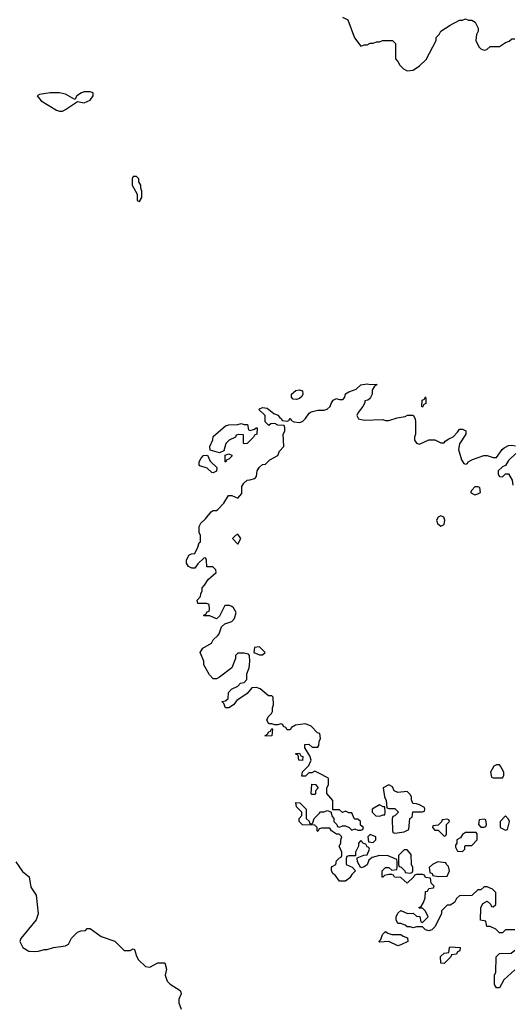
# Model space of a CAD drawing. Header units: inches. Extents: x 2668334 to 2765628, y 828034 to 955234.
# Tile 68 of 218: x 2678051 to 2681254, y 886061 to 892465. Entities that reach past the tile are written whole.
import ezdxf

# ---------------------------------------------------------------- set-up
doc = ezdxf.new("R2010")
doc.units = ezdxf.units.IN
doc.header["$MEASUREMENT"] = 0
for name, color, linetype in [('C6878', 7, 'Continuous'), ('C6879', 7, 'Continuous'), ('C6888', 7, 'Continuous'), ('C6889', 7, 'Continuous')]:
    doc.layers.add(name, color=color, linetype=linetype)

msp = doc.modelspace()

# ---------------------------------------------------------------- linework, layer by layer
at = {"layer": 'C6878', "color": 4, "elevation": 16}
for points in [[(2679864, 890000), (2679850, 889995.3), (2679830, 889998), (2679828, 890000)], [(2680000, 887822.7), (2679987.3, 887827.3), (2679946, 887870), (2679910, 887886), (2679843.6, 887876.4), (2679818, 887862), (2679810, 887846), (2679790, 887846), (2679782, 887862), (2679767.3, 887867.3), (2679762, 887882), (2679750, 887886), (2679730, 887878), (2679710, 887878), (2679690, 887886), (2679670, 887886), (2679658, 887910), (2679666, 887930), (2679688.4, 887951.6), (2679694.6, 887965.4), (2679695.3, 887990), (2679702, 888010), (2679699, 888059), (2679690, 888068), (2679668.4, 888068.4), (2679614, 888114), (2679590, 888122), (2679561, 888119), (2679530, 888082), (2679462, 888038), (2679442, 888010), (2679410, 887989), (2679389.4, 887989.4), (2679378, 888018), (2679366, 888030), (2679390, 888034), (2679406, 888050), (2679408, 888090), (2679429.1, 888110.9), (2679468.7, 888131.3), (2679486, 888150), (2679510, 888154), (2679527.3, 888172.7), (2679528, 888210), (2679542, 888250), (2679548, 888290), (2679546, 888330), (2679538, 888338), (2679510, 888346), (2679470, 888346), (2679454, 888330), (2679454, 888310), (2679430.7, 888249.3), (2679350, 888188), (2679330, 888178), (2679310, 888178), (2679284.7, 888204.7), (2679248, 888270), (2679247.3, 888292.7), (2679225.2, 888350), (2679241.5, 888378.5), (2679298, 888410), (2679310, 888432), (2679340.4, 888459.6), (2679348.9, 888471.1), (2679364, 888516), (2679384, 888536), (2679430, 888552), (2679448, 888570), (2679458, 888610), (2679440.4, 888640.4), (2679430, 888648), (2679414.6, 888654.6), (2679390, 888655.3), (2679382, 888650), (2679350, 888586), (2679331.3, 888568.7), (2679287.3, 888587.3), (2679247.3, 888587.3), (2679250, 888594), (2679262, 888598), (2679270, 888614), (2679282, 888618), (2679286, 888630), (2679282, 888662), (2679267.3, 888667.3), (2679210, 888668), (2679206, 888690), (2679227.3, 888712.7), (2679228, 888730), (2679238, 888750), (2679238, 888770), (2679253.6, 888786.4), (2679276.4, 888823.6), (2679328, 888870), (2679327.3, 888887.3), (2679307.3, 888907.3), (2679267.3, 888907.3), (2679266, 888950), (2679262, 888962), (2679250, 888966), (2679210, 888926), (2679190, 888898), (2679170, 888898), (2679148.9, 888908.9), (2679135.3, 888930), (2679135.3, 888950), (2679150, 888982), (2679168.4, 888991.6), (2679190, 888994), (2679210, 889034), (2679218, 889062), (2679226, 889070), (2679226, 889110), (2679218, 889130), (2679218, 889170), (2679229.3, 889190.7), (2679260.2, 889219.8), (2679296.4, 889263.6), (2679310, 889272), (2679330, 889272), (2679340.4, 889279.6), (2679378.6, 889321.4), (2679409.1, 889370.9), (2679431.1, 889371.1), (2679470, 889354), (2679496.4, 889383.6), (2679495.3, 889430), (2679508, 889450), (2679530, 889471.3), (2679548.4, 889471.6), (2679579, 889481), (2679590, 889494), (2679595.3, 889530), (2679610, 889554), (2679630, 889572), (2679650, 889574), (2679676.4, 889603.6), (2679728.4, 889631.6), (2679740.2, 889659.8), (2679768, 889690), (2679764, 889770), (2679774, 889790), (2679775.3, 889810), (2679770, 889826), (2679728.7, 889828.7), (2679710, 889838), (2679683.6, 889836.4), (2679670, 889826), (2679646, 889850), (2679646, 889890), (2679606, 889930), (2679610, 889934), (2679630, 889942), (2679659.6, 889939.6), (2679703.6, 889903.6), (2679730, 889894), (2679739.6, 889879.6), (2679754, 889870), (2679758, 889858), (2679790, 889854), (2679802, 889858), (2679810, 889874), (2679818, 889858), (2679834, 889850), (2679870, 889844.7), (2679890, 889852), (2679910, 889872), (2679933.6, 889906.4), (2679945.6, 889914.4), (2679990, 889924.7), (2680000, 889924.7)], [(2680000, 887562.6), (2679970, 887578), (2679950, 887566), (2679930, 887566), (2679910, 887546), (2679886, 887546), (2679890, 887574), (2679930, 887614), (2679946, 887650), (2679936.4, 887676.4), (2679906, 887730), (2679906, 887750), (2679930, 887754), (2679952.7, 887732.7), (2679990, 887734), (2679996.4, 887743.6), (2679998, 887770), (2680000, 887775)], [(2680000, 887202.7), (2679998, 887202), (2679990, 887186), (2679986, 887190), (2679986, 887210), (2679970, 887226), (2679890, 887228), (2679868, 887250), (2679868, 887270), (2679886, 887290), (2679886, 887310), (2679850, 887346), (2679847.3, 887372.7), (2679871.6, 887371.6), (2679914, 887330), (2679914, 887270), (2679932.7, 887252.7), (2679938, 887238), (2679950, 887234), (2679958, 887242), (2679966, 887270), (2680000, 887305.1)], [(2678026.8, 886986.8), (2678070, 886924.7), (2678112, 886890), (2678123.5, 886823.5), (2678158.8, 886770), (2678171, 886650), (2678157.3, 886610), (2678058, 886490), (2678052, 886470), (2678071.3, 886431.3), (2678110, 886406), (2678150, 886404.7), (2678173.6, 886406.4), (2678210, 886418), (2678230, 886418), (2678270, 886431.3), (2678350, 886442), (2678368.4, 886451.6), (2678388.9, 886491.1), (2678428, 886530), (2678450, 886538), (2678479, 886541), (2678490, 886554), (2678510, 886554), (2678582, 886502), (2678670, 886472), (2678730, 886412), (2678770, 886411.3), (2678790, 886422), (2678798, 886418), (2678810, 886374), (2678824.7, 886350), (2678870, 886306.8), (2678897.2, 886302.8), (2678950, 886331.3), (2678994, 886330), (2679004.7, 886290), (2678996, 886250), (2679010, 886212), (2679030, 886191.3), (2679094, 886150), (2679099.6, 886139.6), (2679102, 886130), (2679086.4, 886093.6), (2679086, 886070), (2679102, 886030)]]:
    msp.add_lwpolyline(points, dxfattribs=at)
for points in [[(2679510, 889832), (2679532.7, 889832.7), (2679538, 889798), (2679550, 889794), (2679578, 889802), (2679588.4, 889811.6), (2679594, 889810), (2679592, 889770), (2679578, 889762), (2679570.7, 889749.3), (2679530, 889708.7), (2679510, 889706), (2679506, 889710), (2679506, 889766), (2679472.7, 889767.3), (2679458, 889762), (2679454, 889750), (2679414, 889730), (2679391.6, 889708.4), (2679378, 889662), (2679350, 889648), (2679290, 889666), (2679288, 889690), (2679307.3, 889732.7), (2679310, 889754), (2679390, 889824.7), (2679411.3, 889831.3), (2679470, 889832), (2679490, 889838)], [(2679310, 889518), (2679300.4, 889520.4), (2679270, 889548), (2679223.1, 889563.1), (2679218, 889570), (2679218, 889590), (2679230, 889614), (2679246, 889630), (2679272.7, 889632.7), (2679290, 889594), (2679332.7, 889552.7), (2679330, 889528)], [(2679390, 889588), (2679386, 889590), (2679388, 889632), (2679410, 889642), (2679430, 889634), (2679430, 889626), (2679410, 889606), (2679398, 889602)], [(2679470, 889118), (2679454, 889110), (2679434, 889090), (2679470, 889054), (2679488, 889090)], [(2679610, 888386), (2679578, 888382), (2679574, 888350), (2679610, 888334), (2679630, 888334), (2679646, 888350)], [(2679650, 887806), (2679648, 887810), (2679662, 887818), (2679670, 887834), (2679682, 887838), (2679690, 887854), (2679694, 887850), (2679690, 887808)], [(2679890, 887646), (2679866, 887650), (2679862, 887682), (2679847.3, 887687.3), (2679847.3, 887692.7), (2679870, 887694), (2679878, 887678), (2679892.7, 887672.7)], [(2679950, 887426), (2679946, 887430), (2679950, 887494), (2679974, 887490), (2679992, 887470), (2679974, 887450), (2679974, 887430), (2679970, 887426)]]:
    msp.add_lwpolyline(points, close=True, dxfattribs=at)
at = {"layer": 'C6879', "color": 4, "elevation": 24}
for points in [[(2678510, 891997.2), (2678470, 891996), (2678452, 891990), (2678422, 891970), (2678410, 891946), (2678350, 891981.2), (2678310, 891989.4), (2678250, 891989.3), (2678180.7, 891979.3), (2678164.7, 891970), (2678190, 891938), (2678290, 891877.3), (2678310, 891871), (2678328.9, 891871.1), (2678350, 891881), (2678427.3, 891932.7), (2678470, 891924), (2678510, 891942.8), (2678528.7, 891970), (2678528, 891990)], [(2678810, 891446), (2678790, 891446), (2678782, 891430), (2678782, 891390), (2678814, 891330), (2678814, 891290), (2678830, 891282), (2678846, 891310), (2678846, 891350), (2678838, 891370), (2678838, 891390), (2678826, 891410), (2678826, 891430)]]:
    msp.add_lwpolyline(points, close=True, dxfattribs=at)
at = {"layer": 'C6879', "color": 4, "elevation": 16}
msp.add_lwpolyline([(2679828, 890000), (2679818, 890010), (2679818, 890030), (2679846.3, 890053.7), (2679870, 890058), (2679890, 890052), (2679891.3, 890030), (2679885.4, 890014.6), (2679870, 890002), (2679864, 890000)], dxfattribs=at)
at = {"layer": 'C6888', "color": 4, "elevation": 16}
for points in [[(2680000, 889924.7), (2680030, 889924.7), (2680050, 889931.3), (2680068.7, 889950), (2680075.3, 889970), (2680090, 889991), (2680106.4, 890000)], [(2680115, 890000), (2680130, 889994), (2680150, 889994), (2680156, 890000)], [(2680324.8, 890000), (2680314, 889990), (2680294, 889986), (2680294, 889974), (2680282, 889950), (2680251.3, 889910), (2680242, 889890), (2680254, 889870), (2680290, 889861), (2680410, 889864.7), (2680430, 889858), (2680450, 889858), (2680504.7, 889875.3), (2680556.4, 889883.6), (2680572.7, 889892.7), (2680610, 889894), (2680622, 889870), (2680624.7, 889850), (2680624.7, 889770), (2680618, 889750), (2680618, 889730), (2680630, 889712), (2680650, 889704.7), (2680710, 889732), (2680750, 889732), (2680790, 889714), (2680810, 889714), (2680816.4, 889723.6), (2680840.2, 889739.8), (2680870, 889752), (2680898, 889782), (2680910, 889802), (2680930, 889802), (2680951, 889791), (2680951.1, 889768.9), (2680910, 889706), (2680904.7, 889670), (2680923.6, 889603.6), (2680938, 889578), (2680950, 889574), (2680962, 889578), (2680966, 889590), (2680994.6, 889605.4), (2681068.9, 889631.1), (2681090, 889631.3), (2681130, 889618), (2681150, 889618), (2681188, 889670), (2681200.2, 889679.8), (2681230, 889696), (2681250, 889698.8), (2681274, 889694)], [(2680690.5, 890000), (2680692, 889970), (2680678, 889962), (2680670, 889946), (2680666, 889950), (2680668.7, 889990), (2680682, 889998), (2680683.2, 890000)], [(2681277.3, 889642.7), (2681230, 889598), (2681210, 889566), (2681190, 889558), (2681162, 889530), (2681162, 889510), (2681170, 889494), (2681190, 889492), (2681210, 889512), (2681230, 889512), (2681252, 889470), (2681258, 889438)], [(2680000, 887775), (2680006, 887790), (2680002, 887822), (2680000, 887822.7)], [(2680000, 887305.1), (2680007.3, 887312.7), (2680030, 887314), (2680050, 887322), (2680074, 887314), (2680082, 887282), (2680094, 887270), (2680094, 887250), (2680114, 887230), (2680118, 887218), (2680130, 887214), (2680150, 887222), (2680170, 887222), (2680194, 887210), (2680210, 887194), (2680230, 887202), (2680250, 887194), (2680270, 887194), (2680282, 887198), (2680286, 887210), (2680267.3, 887227.3), (2680266, 887250), (2680250, 887266), (2680230, 887266), (2680226, 887270), (2680210, 887306), (2680190, 887306), (2680170, 887318), (2680150, 887308), (2680130, 887326), (2680086, 887326), (2680087.3, 887387.3), (2680047.3, 887432.7), (2680047.3, 887467.3), (2680058, 887490), (2680058, 887530), (2680054.6, 887534.6), (2680000, 887562.6)], [(2681270, 886546), (2681210, 886546), (2681190, 886526), (2681170, 886526), (2681146, 886550), (2681110, 886568), (2681088, 886568), (2681082, 886602), (2681047.3, 886607.3), (2681048.4, 886688.4), (2681063.1, 886716.9), (2681090, 886732), (2681112.7, 886712.7), (2681118, 886698), (2681130, 886694), (2681146, 886710), (2681147.3, 886787.3), (2681126, 886810), (2681090, 886826), (2681070, 886826), (2681050, 886806), (2681030, 886806), (2680990, 886768), (2680910, 886766), (2680891.6, 886748.4), (2680876.9, 886723.1), (2680850, 886706), (2680830, 886706), (2680794, 886670), (2680794, 886650), (2680750, 886566), (2680730, 886546), (2680710, 886538), (2680690, 886546), (2680670, 886566), (2680630, 886566), (2680610, 886558), (2680590, 886566), (2680570, 886566), (2680556.4, 886576.4), (2680530, 886586), (2680510, 886586), (2680498, 886610), (2680498, 886630), (2680510, 886654), (2680530, 886672), (2680572.7, 886652.7), (2680610, 886654), (2680630, 886634), (2680652.7, 886632.7), (2680658, 886598), (2680670, 886594), (2680706, 886630), (2680690, 886666), (2680670, 886686), (2680650, 886686), (2680646, 886690), (2680662, 886698), (2680676.4, 886723.6), (2680687.3, 886752.7), (2680690, 886794), (2680702, 886798), (2680710, 886814), (2680742, 886818), (2680746, 886830), (2680726, 886850), (2680722, 886882), (2680690, 886886), (2680682, 886902), (2680670, 886906), (2680630, 886906), (2680618, 886902), (2680614, 886890), (2680570, 886848), (2680530, 886886), (2680488.4, 886888.4), (2680482, 886902), (2680470, 886906), (2680450, 886906), (2680422, 886898), (2680412.7, 886887.3), (2680407.3, 886887.3), (2680408, 886930), (2680429.1, 886950.9), (2680451.6, 886951.6), (2680470, 886934), (2680502, 886938), (2680506, 886950), (2680506, 886990), (2680502, 887002), (2680447.3, 887027.3), (2680390, 887028.7), (2680343.6, 887016.4), (2680321, 886999), (2680310, 886968.7), (2680290, 886955.3), (2680268, 886948), (2680248, 886988), (2680246, 887014), (2680288.4, 887031.6), (2680310, 887034), (2680326, 887070), (2680322, 887082), (2680310, 887086), (2680302, 887102), (2680287.3, 887107.3), (2680270, 887126), (2680254, 887110), (2680254, 887090), (2680234, 887050), (2680234, 887026), (2680190, 887026), (2680178, 887022), (2680172.7, 887007.3), (2680174, 886970), (2680212, 886952), (2680234, 886930), (2680210, 886906), (2680196.9, 886883.1), (2680170, 886862), (2680130, 886862), (2680102, 886902), (2680088.7, 886910), (2680078, 886930), (2680078, 886950), (2680082, 886958), (2680106, 886970), (2680110, 886994), (2680130, 887014), (2680142, 887018), (2680146, 887030), (2680146, 887050), (2680128, 887090), (2680138, 887110), (2680138, 887130), (2680146, 887150), (2680128, 887168), (2680110, 887168.7), (2680078, 887190), (2680067.3, 887207.3), (2680012.7, 887207.3), (2680000, 887202.7)], [(2681270, 886286), (2681199.6, 886220.4), (2681170, 886168), (2681150, 886168), (2681138, 886190), (2681138, 886250), (2681146, 886270), (2681148.7, 886370), (2681170, 886392), (2681247.3, 886392.7), (2681270, 886414)]]:
    msp.add_lwpolyline(points, dxfattribs=at)
for points in [[(2681030, 889426), (2681010, 889426), (2680990, 889406), (2680982, 889390), (2681010, 889374), (2681030, 889382), (2681046, 889390), (2681042, 889422)], [(2680790, 889239), (2680772, 889230), (2680761, 889210), (2680767.5, 889187.5), (2680790, 889172), (2680810, 889182), (2680815.3, 889210), (2680808, 889230)], [(2681170, 887618), (2681150, 887618), (2681134, 887610), (2681112, 887570), (2681118, 887538), (2681130, 887534), (2681190, 887534), (2681198, 887550), (2681198, 887570), (2681178, 887610)], [(2680450, 887488), (2680414, 887470), (2680422, 887410), (2680432.7, 887387.3), (2680438, 887338), (2680450, 887334), (2680490, 887334), (2680514, 887310), (2680490, 887286), (2680478, 887282), (2680472.7, 887267.3), (2680474, 887190), (2680478, 887178), (2680490, 887174), (2680550, 887182), (2680582, 887198), (2680588, 887270), (2680602, 887278), (2680607.3, 887312.7), (2680670, 887314), (2680682, 887318), (2680686, 887330), (2680682, 887342), (2680650, 887358), (2680630, 887366), (2680607.3, 887367.3), (2680598, 887390), (2680598, 887410), (2680590, 887426), (2680570, 887446), (2680510, 887438), (2680486, 887450), (2680475.3, 887475.3)], [(2680390, 887358), (2680342, 887330), (2680342, 887310), (2680366, 887286), (2680390, 887284.7), (2680414, 887294), (2680426, 887294), (2680428, 887310), (2680426, 887346), (2680414, 887346)], [(2681210, 887286), (2681174, 887250), (2681174, 887210), (2681210, 887194), (2681222, 887198), (2681235.3, 887250), (2681230, 887266)], [(2680830, 887266), (2680798, 887262), (2680792.7, 887247.3), (2680772.7, 887227.3), (2680738, 887222), (2680734, 887210), (2680750, 887194), (2680772.7, 887192.7), (2680810, 887154), (2680822, 887158), (2680826, 887170), (2680826, 887230), (2680846, 887250), (2680842, 887262)], [(2681070, 887266), (2681038, 887262), (2681034, 887230), (2681050, 887214), (2681070, 887214), (2681082, 887218), (2681086, 887230), (2681082, 887262)], [(2680330, 887166), (2680314, 887150), (2680318, 887118), (2680350, 887114), (2680366, 887130), (2680366, 887150)], [(2681018, 887178), (2680950, 887178), (2680930, 887166), (2680916.9, 887143.1), (2680894, 887130), (2680894, 887110), (2680883.6, 887096.4), (2680883.6, 887083.6), (2680898, 887058), (2680930, 887054), (2680946, 887070), (2680946, 887090), (2680950, 887094), (2680990, 887094), (2681026, 887130), (2681026, 887170)], [(2680570, 887066), (2680550, 887066), (2680514, 887030), (2680514, 886970), (2680518, 886958), (2680532, 886952), (2680554, 886930), (2680558, 886918), (2680590, 886914), (2680602, 886918), (2680606, 886930), (2680606, 886950), (2680598, 886970), (2680596.4, 887036.4)], [(2680770, 886988), (2680734, 886970), (2680714, 886950), (2680718, 886918), (2680732, 886912), (2680738, 886898), (2680772.7, 886892.7), (2680830, 886894), (2680846, 886930), (2680838, 886958), (2680826, 886970), (2680822, 886982)], [(2680470, 886514), (2680530, 886514), (2680543.6, 886503.6), (2680572.7, 886492.7), (2680574, 886470), (2680530, 886448), (2680510, 886442), (2680450, 886468.7), (2680390, 886466), (2680386, 886470), (2680398, 886482), (2680410, 886514), (2680430, 886534), (2680443.6, 886523.6)], [(2680810, 886326), (2680788.4, 886328.4), (2680787.3, 886372.7), (2680810, 886394), (2680842, 886398), (2680846, 886430), (2680850, 886434), (2680914, 886430), (2680912, 886408), (2680898, 886402), (2680890, 886388), (2680858, 886382), (2680854, 886370)]]:
    msp.add_lwpolyline(points, close=True, dxfattribs=at)
at = {"layer": 'C6889', "color": 4}
for points, elevation in [([(2680150, 892482), (2680184.7, 892464.7), (2680227.1, 892347.1), (2680270, 892294), (2680290, 892302), (2680310, 892302), (2680330, 892312), (2680350, 892312), (2680370, 892322), (2680390, 892322), (2680408.9, 892331.1), (2680474, 892330), (2680494, 892310), (2680494, 892210), (2680510, 892194), (2680522, 892170), (2680546.4, 892146.4), (2680570, 892132), (2680610, 892138), (2680650, 892164.7), (2680693.6, 892206.4), (2680758, 892330), (2680758, 892350), (2680778, 892370), (2680788.9, 892391.1), (2680849.1, 892430.9), (2680910, 892462), (2680930, 892462), (2680950, 892471.3), (2680970, 892462), (2680990, 892462), (2681012, 892450), (2681032, 892410), (2681032, 892390), (2681022, 892370), (2681016, 892330), (2681036, 892290), (2681050, 892276), (2681070, 892266.8), (2681088.9, 892271.1), (2681110, 892291.3), (2681170, 892291.3), (2681210, 892318), (2681234, 892326), (2681250, 892342), (2681270, 892342)], 24), ([(2680156, 890000), (2680166, 890010), (2680168.9, 890031.1), (2680190, 890044.7), (2680238, 890062), (2680270, 890091.3), (2680310, 890098), (2680330, 890092), (2680370, 890094), (2680374, 890090), (2680358, 890082), (2680343.6, 890056.4), (2680342, 890030), (2680332.7, 890007.3), (2680324.8, 890000)], 16), ([(2680106.4, 890000), (2680110, 890002), (2680115, 890000)], 16), ([(2680683.2, 890000), (2680690, 890011.3), (2680690.5, 890000)], 16)]:
    msp.add_lwpolyline(points, dxfattribs=dict(at, elevation=elevation))

doc.saveas('drawing.dxf')
